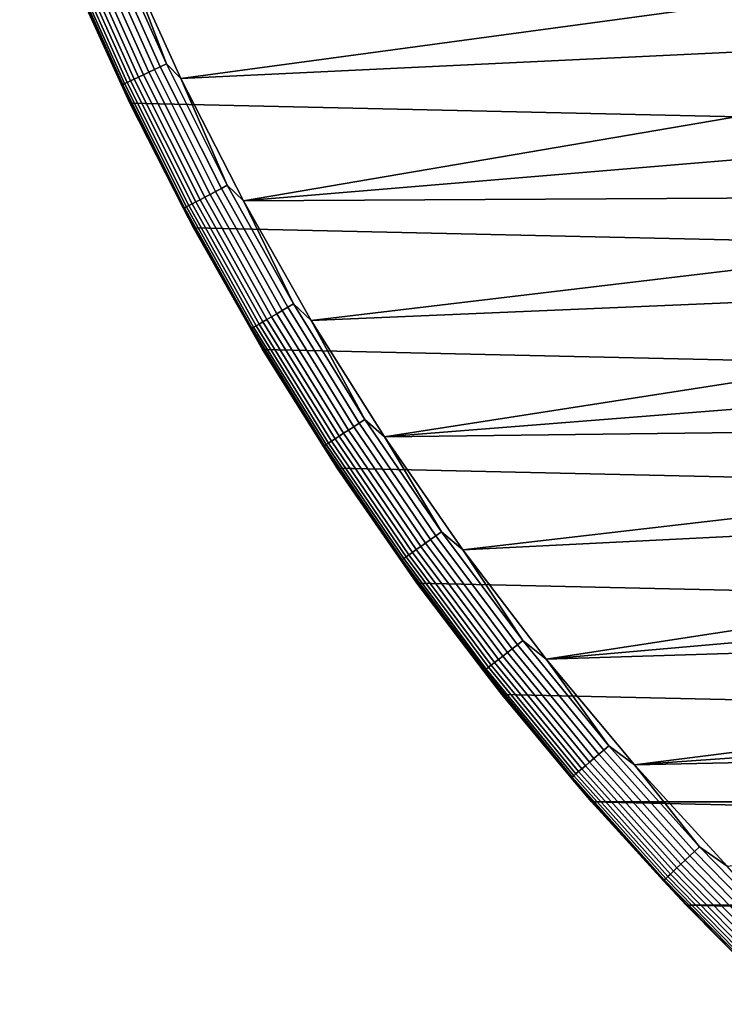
# Model space of a CAD drawing. Header units: metres. Extents: x -28 to 70, y -218 to 28.
# Tile 195 of 256: x -25.75 to -19.54, y -19.88 to -11.2. Entities that reach past the tile are written whole.
import ezdxf

# ---------------------------------------------------------------- set-up
doc = ezdxf.new("R2010")
doc.units = ezdxf.units.M
doc.layers.add('solid_10_261_432_XXX', color=7, linetype='CONTINUOUS')

msp = doc.modelspace()

# ---------------------------------------------------------------- linework, layer by layer
at = {"layer": 'solid_10_261_432_XXX'}
for points in [[(24.776649, -11.93179, -5), (-25.28702, -10.80817, -5), (-25.74646, -9.662806, -5), (25.28702, -10.80817, -5)], [(-24.997566, -10.516687, -0.014544), (-24.507912, -11.61212, -0.014544), (-24.454187, -11.586665, -0.003646), (-24.94277, -10.493634, -0.003646)], [(-24.94277, -10.493634, -0.003646), (-24.454187, -11.586665, -0.003646), (-24.827059, -10.612121)], [(-25.193043, -10.598926, -0.125945), (-24.699558, -11.702925, -0.125945), (-24.656582, -11.682562, -0.088645), (-25.149208, -10.580484, -0.088645)], [(-25.149208, -10.580484, -0.088645), (-24.656582, -11.682562, -0.088645), (-24.609852, -11.66042, -0.057356), (-25.101545, -10.560431, -0.057356)], [(-25.101545, -10.560431, -0.057356), (-24.609852, -11.66042, -0.057356), (-24.560053, -11.636826, -0.032535), (-25.050751, -10.539062, -0.032535)], [(-25.050751, -10.539062, -0.032535), (-24.560053, -11.636826, -0.032535), (-24.507912, -11.61212, -0.014544), (-24.997566, -10.516687, -0.014544)], [(-24.325956, -11.715281), (-19.052567, -10.999988), (-19.308937, -10.543476), (-24.827059, -10.612121)], [(-25.344805, -10.662773, -0.440391), (-24.848349, -11.773422, -0.440391), (-24.838572, -11.76879, -0.380929), (-25.334833, -10.658578, -0.380929)], [(-25.344805, -10.662773, -0.440391), (-25.287012, -10.808193, -0.5), (-24.848349, -11.773422, -0.440391)], [(-25.334833, -10.658578, -0.380929), (-24.838572, -11.76879, -0.380929), (-24.822382, -11.76112, -0.323206), (-25.318319, -10.651631, -0.323206)], [(-25.318319, -10.651631, -0.323206), (-24.822382, -11.76112, -0.323206), (-24.800016, -11.750523, -0.268066), (-25.295509, -10.642035, -0.268066)], [(-25.295509, -10.642035, -0.268066), (-24.800016, -11.750523, -0.268066), (-24.771803, -11.737155, -0.216316), (-25.266731, -10.629928, -0.216316)], [(-25.266731, -10.629928, -0.216316), (-24.771803, -11.737155, -0.216316), (-24.738153, -11.721211, -0.16871), (-25.232409, -10.615487, -0.16871)], [(-25.232409, -10.615487, -0.16871), (-24.738153, -11.721211, -0.16871), (-24.699558, -11.702925, -0.125945), (-25.193043, -10.598926, -0.125945)], [(-24.454187, -11.586665, -0.003646), (-24.325956, -11.715281), (-24.827059, -10.612121)], [(24.216385, -13.031374, -5), (-24.776649, -11.93179, -5), (-25.28702, -10.80817, -5), (24.776649, -11.93179, -5)], [(-24.77664, -11.931809, -0.5), (-25.287012, -10.808193, -0.5), (-25.28702, -10.80817, -5), (-24.776649, -11.93179, -5)], [(-24.848349, -11.773422, -0.440391), (-25.287012, -10.808193, -0.5), (-24.77664, -11.931809, -0.5)], [(-24.325956, -11.715281), (-18.785381, -11.450303), (-19.052567, -10.999988)], [(-23.775867, -12.794847), (-18.507576, -11.8941), (-18.785381, -11.450303), (-24.325956, -11.715281)], [(-24.560053, -11.636826, -0.032535), (-24.021278, -12.711809, -0.032535), (-23.97028, -12.684821, -0.014544), (-24.507912, -11.61212, -0.014544)], [(-24.507912, -11.61212, -0.014544), (-23.97028, -12.684821, -0.014544), (-23.917736, -12.657015, -0.003646), (-24.454187, -11.586665, -0.003646)], [(-24.454187, -11.586665, -0.003646), (-23.917736, -12.657015, -0.003646), (-24.325956, -11.715281)], [(-24.738153, -11.721211, -0.16871), (-24.195471, -12.80399, -0.16871), (-24.157722, -12.784014, -0.125945), (-24.699558, -11.702925, -0.125945)], [(-24.699558, -11.702925, -0.125945), (-24.157722, -12.784014, -0.125945), (-24.11569, -12.76177, -0.088645), (-24.656582, -11.682562, -0.088645)], [(-24.656582, -11.682562, -0.088645), (-24.11569, -12.76177, -0.088645), (-24.069986, -12.737584, -0.057356), (-24.609852, -11.66042, -0.057356)], [(-24.609852, -11.66042, -0.057356), (-24.069986, -12.737584, -0.057356), (-24.021278, -12.711809, -0.032535), (-24.560053, -11.636826, -0.032535)], [(-23.917736, -12.657015, -0.003646), (-23.775867, -12.794847), (-24.325956, -11.715281)], [(-24.848349, -11.773422, -0.440391), (-24.303249, -12.861025, -0.440391), (-24.293686, -12.855965, -0.380929), (-24.838572, -11.76879, -0.380929)], [(-24.848349, -11.773422, -0.440391), (-24.77664, -11.931809, -0.5), (-24.303249, -12.861025, -0.440391)], [(-24.838572, -11.76879, -0.380929), (-24.293686, -12.855965, -0.380929), (-24.277853, -12.847585, -0.323206), (-24.822382, -11.76112, -0.323206)], [(-24.822382, -11.76112, -0.323206), (-24.277853, -12.847585, -0.323206), (-24.255978, -12.83601, -0.268066), (-24.800016, -11.750523, -0.268066)], [(-24.800016, -11.750523, -0.268066), (-24.255978, -12.83601, -0.268066), (-24.228384, -12.821406, -0.216316), (-24.771803, -11.737155, -0.216316)], [(-24.771803, -11.737155, -0.216316), (-24.228384, -12.821406, -0.216316), (-24.195471, -12.80399, -0.16871), (-24.738153, -11.721211, -0.16871)], [(23.60734, -14.104733, -5), (-24.216385, -13.031374, -5), (-24.776649, -11.93179, -5), (24.216385, -13.031374, -5)], [(-24.216375, -13.031393, -0.5), (-24.77664, -11.931809, -0.5), (-24.776649, -11.93179, -5), (-24.216385, -13.031374, -5)], [(-24.303249, -12.861025, -0.440391), (-24.77664, -11.931809, -0.5), (-24.216375, -13.031393, -0.5)], [(-23.775867, -12.794847), (-18.219292, -12.331155), (-18.507576, -11.8941)], [(-23.775867, -12.794847), (-17.920666, -12.761259), (-18.219292, -12.331155)], [(-23.97028, -12.684821, -0.014544), (-23.385727, -13.732691, -0.014544), (-23.334463, -13.702588, -0.003646), (-23.917736, -12.657015, -0.003646)], [(-23.917736, -12.657015, -0.003646), (-23.334463, -13.702588, -0.003646), (-23.775867, -12.794847)], [(-24.11569, -12.76177, -0.088645), (-23.52759, -13.815997, -0.088645), (-23.483, -13.789813, -0.057356), (-24.069986, -12.737584, -0.057356)], [(-24.069986, -12.737584, -0.057356), (-23.483, -13.789813, -0.057356), (-23.435482, -13.761909, -0.032535), (-24.021278, -12.711809, -0.032535)], [(-24.021278, -12.711809, -0.032535), (-23.435482, -13.761909, -0.032535), (-23.385727, -13.732691, -0.014544), (-23.97028, -12.684821, -0.014544)], [(-24.277853, -12.847585, -0.323206), (-23.685799, -13.908901, -0.323206), (-23.664457, -13.896369, -0.268066), (-24.255978, -12.83601, -0.268066)], [(-24.255978, -12.83601, -0.268066), (-23.664457, -13.896369, -0.268066), (-23.637535, -13.88056, -0.216316), (-24.228384, -12.821406, -0.216316)], [(-24.228384, -12.821406, -0.216316), (-23.637535, -13.88056, -0.216316), (-23.605427, -13.861705, -0.16871), (-24.195471, -12.80399, -0.16871)], [(-24.195471, -12.80399, -0.16871), (-23.605427, -13.861705, -0.16871), (-23.568598, -13.840078, -0.125945), (-24.157722, -12.784014, -0.125945)], [(-24.157722, -12.784014, -0.125945), (-23.568598, -13.840078, -0.125945), (-23.52759, -13.815997, -0.088645), (-24.11569, -12.76177, -0.088645)], [(-23.177908, -13.84863), (-17.611902, -13.184114), (-17.920666, -12.761259), (-23.775867, -12.794847)], [(-23.334463, -13.702588, -0.003646), (-23.177908, -13.84863), (-23.775867, -12.794847)], [(-24.303249, -12.861025, -0.440391), (-23.710575, -13.92345, -0.440391), (-23.701246, -13.917973, -0.380929), (-24.293686, -12.855965, -0.380929)], [(-24.303249, -12.861025, -0.440391), (-24.216375, -13.031393, -0.5), (-23.710575, -13.92345, -0.440391)], [(-24.293686, -12.855965, -0.380929), (-23.701246, -13.917973, -0.380929), (-23.685799, -13.908901, -0.323206), (-24.277853, -12.847585, -0.323206)], [(22.95075, -15.149687, -5), (-23.60734, -14.104733, -5), (-24.216385, -13.031374, -5), (23.60734, -14.104733, -5)], [(-23.60734, -14.104733, -0.5), (-24.216375, -13.031393, -0.5), (-24.216385, -13.031374, -5), (-23.60734, -14.104733, -5)], [(-23.710575, -13.92345, -0.440391), (-24.216375, -13.031393, -0.5), (-23.60734, -14.104733, -0.5)], [(-23.177908, -13.84863), (-17.293175, -13.599487), (-17.611902, -13.184114)], [(-22.533245, -14.87457), (-16.964634, -14.007185), (-17.293175, -13.599487), (-23.177908, -13.84863)], [(-23.385727, -13.732691, -0.014544), (-22.755394, -14.753679, -0.014544), (-22.705513, -14.721338, -0.003646), (-23.334463, -13.702588, -0.003646)], [(-23.334463, -13.702588, -0.003646), (-22.705513, -14.721338, -0.003646), (-23.177908, -13.84863)], [(-23.52759, -13.815997, -0.088645), (-22.893435, -14.843179, -0.088645), (-22.850046, -14.815047, -0.057356), (-23.483, -13.789813, -0.057356)], [(-23.483, -13.789813, -0.057356), (-22.850046, -14.815047, -0.057356), (-22.803808, -14.785069, -0.032535), (-23.435482, -13.761909, -0.032535)], [(-23.435482, -13.761909, -0.032535), (-22.803808, -14.785069, -0.032535), (-22.755394, -14.753679, -0.014544), (-23.385727, -13.732691, -0.014544)], [(-23.664457, -13.896369, -0.268066), (-23.026613, -14.929526, -0.268066), (-23.000416, -14.912541, -0.216316), (-23.637535, -13.88056, -0.216316)], [(-23.637535, -13.88056, -0.216316), (-23.000416, -14.912541, -0.216316), (-22.969173, -14.892284, -0.16871), (-23.605427, -13.861705, -0.16871)], [(-23.605427, -13.861705, -0.16871), (-22.969173, -14.892284, -0.16871), (-22.933338, -14.86905, -0.125945), (-23.568598, -13.840078, -0.125945)], [(-23.568598, -13.840078, -0.125945), (-22.933338, -14.86905, -0.125945), (-22.893435, -14.843179, -0.088645), (-23.52759, -13.815997, -0.088645)], [(-22.705513, -14.721338, -0.003646), (-22.533245, -14.87457), (-23.177908, -13.84863)], [(-23.710575, -13.92345, -0.440391), (-23.071487, -14.958621, -0.440391), (-23.06241, -14.952735, -0.380929), (-23.701246, -13.917973, -0.380929)], [(-23.710575, -13.92345, -0.440391), (-23.60734, -14.104733, -0.5), (-23.071487, -14.958621, -0.440391)], [(-23.701246, -13.917973, -0.380929), (-23.06241, -14.952735, -0.380929), (-23.047379, -14.942989, -0.323206), (-23.685799, -13.908901, -0.323206)], [(-23.685799, -13.908901, -0.323206), (-23.047379, -14.942989, -0.323206), (-23.026613, -14.929526, -0.268066), (-23.664457, -13.896369, -0.268066)], [(-22.533245, -14.87457), (-16.626482, -14.406945), (-16.964634, -14.007185)], [(22.247959, -16.164106, -5), (-22.95075, -15.149687, -5), (-23.60734, -14.104733, -5), (22.95075, -15.149687, -5)], [(-22.950764, -15.14967, -0.5), (-23.60734, -14.104733, -0.5), (-23.60734, -14.104733, -5), (-22.95075, -15.149687, -5)], [(-23.071487, -14.958621, -0.440391), (-23.60734, -14.104733, -0.5), (-22.950764, -15.14967, -0.5)], [(-22.533245, -14.87457), (-16.278936, -14.798521), (-16.626482, -14.406945)], [(-22.803808, -14.785069, -0.032535), (-22.127495, -15.779285, -0.032535), (-22.080517, -15.745786, -0.014544), (-22.755394, -14.753679, -0.014544)], [(-22.755394, -14.753679, -0.014544), (-22.080517, -15.745786, -0.014544), (-22.032116, -15.71127, -0.003646), (-22.705513, -14.721338, -0.003646)], [(-22.705513, -14.721338, -0.003646), (-22.032116, -15.71127, -0.003646), (-22.533245, -14.87457)], [(-22.893435, -14.843179, -0.088645), (-22.214464, -15.841304, -0.088645), (-22.172363, -15.811281, -0.057356), (-22.850046, -14.815047, -0.057356)], [(-22.850046, -14.815047, -0.057356), (-22.172363, -15.811281, -0.057356), (-22.127495, -15.779285, -0.032535), (-22.803808, -14.785069, -0.032535)], [(-21.843227, -15.870522), (-15.922154, -15.181733), (-16.278936, -14.798521), (-22.533245, -14.87457)], [(-23.026613, -14.929526, -0.268066), (-22.343693, -15.933457, -0.268066), (-22.318274, -15.915331, -0.216316), (-23.000416, -14.912541, -0.216316)], [(-23.000416, -14.912541, -0.216316), (-22.318274, -15.915331, -0.216316), (-22.287956, -15.893711, -0.16871), (-22.969173, -14.892284, -0.16871)], [(-22.969173, -14.892284, -0.16871), (-22.287956, -15.893711, -0.16871), (-22.253183, -15.868915, -0.125945), (-22.933338, -14.86905, -0.125945)], [(-22.933338, -14.86905, -0.125945), (-22.253183, -15.868915, -0.125945), (-22.214464, -15.841304, -0.088645), (-22.893435, -14.843179, -0.088645)], [(-22.032116, -15.71127, -0.003646), (-21.843227, -15.870522), (-22.533245, -14.87457)], [(-23.071487, -14.958621, -0.440391), (-22.387236, -15.964509, -0.440391), (-22.378428, -15.958227, -0.380929), (-23.06241, -14.952735, -0.380929)], [(-23.071487, -14.958621, -0.440391), (-22.950764, -15.14967, -0.5), (-22.387236, -15.964509, -0.440391)], [(-23.06241, -14.952735, -0.380929), (-22.378428, -15.958227, -0.380929), (-22.363842, -15.947826, -0.323206), (-23.047379, -14.942989, -0.323206)], [(-23.047379, -14.942989, -0.323206), (-22.363842, -15.947826, -0.323206), (-22.343693, -15.933457, -0.268066), (-23.026613, -14.929526, -0.268066)], [(-22.247965, -16.164097, -0.5), (-22.950764, -15.14967, -0.5), (-22.95075, -15.149687, -5), (-22.247959, -16.164106, -5)], [(-22.387236, -15.964509, -0.440391), (-22.950764, -15.14967, -0.5), (-22.247965, -16.164097, -0.5)], [(21.500359, -17.145975, -5), (-22.247959, -16.164106, -5), (-22.95075, -15.149687, -5), (22.247959, -16.164106, -5)], [(-21.843227, -15.870522), (-15.556339, -15.556359), (-15.922154, -15.181733)], [(-21.109222, -16.834509), (-15.181741, -15.922145), (-15.556339, -15.556359), (-21.843227, -15.870522)], [(-22.172363, -15.811281, -0.057356), (-21.451275, -16.776564, -0.057356), (-21.407867, -16.742615, -0.032535), (-22.127495, -15.779285, -0.032535)], [(-22.127495, -15.779285, -0.032535), (-21.407867, -16.742615, -0.032535), (-21.362417, -16.707069, -0.014544), (-22.080517, -15.745786, -0.014544)], [(-22.080517, -15.745786, -0.014544), (-21.362417, -16.707069, -0.014544), (-21.31559, -16.670446, -0.003646), (-22.032116, -15.71127, -0.003646)], [(-22.032116, -15.71127, -0.003646), (-21.31559, -16.670446, -0.003646), (-21.843227, -15.870522)], [(-22.287956, -15.893711, -0.16871), (-21.563108, -16.864025, -0.16871), (-21.529467, -16.837715, -0.125945), (-22.253183, -15.868915, -0.125945)], [(-22.253183, -15.868915, -0.125945), (-21.529467, -16.837715, -0.125945), (-21.492006, -16.808418, -0.088645), (-22.214464, -15.841304, -0.088645)], [(-22.214464, -15.841304, -0.088645), (-21.492006, -16.808418, -0.088645), (-21.451275, -16.776564, -0.057356), (-22.172363, -15.811281, -0.057356)], [(-21.31559, -16.670446, -0.003646), (-21.109222, -16.834509), (-21.843227, -15.870522)], [(-22.387236, -15.964509, -0.440391), (-21.659161, -16.939146, -0.440391), (-21.650639, -16.93248, -0.380929), (-22.378428, -15.958227, -0.380929)], [(-22.387236, -15.964509, -0.440391), (-22.247965, -16.164097, -0.5), (-21.659161, -16.939146, -0.440391)], [(-22.378428, -15.958227, -0.380929), (-21.650639, -16.93248, -0.380929), (-21.636526, -16.921444, -0.323206), (-22.363842, -15.947826, -0.323206)], [(-22.363842, -15.947826, -0.323206), (-21.636526, -16.921444, -0.323206), (-21.617033, -16.906199, -0.268066), (-22.343693, -15.933457, -0.268066)], [(-22.343693, -15.933457, -0.268066), (-21.617033, -16.906199, -0.268066), (-21.59244, -16.886965, -0.216316), (-22.318274, -15.915331, -0.216316)], [(-22.318274, -15.915331, -0.216316), (-21.59244, -16.886965, -0.216316), (-21.563108, -16.864025, -0.16871), (-22.287956, -15.893711, -0.16871)], [(-21.109222, -16.834509), (-14.798537, -16.278921), (-15.181741, -15.922145)], [(-21.500364, -17.145971, -0.5), (-22.247965, -16.164097, -0.5), (-22.247959, -16.164106, -5), (-21.500359, -17.145975, -5)], [(-21.659161, -16.939146, -0.440391), (-22.247965, -16.164097, -0.5), (-21.500364, -17.145971, -0.5)], [(20.709469, -18.093311, -5), (-21.500359, -17.145975, -5), (-22.247959, -16.164106, -5), (21.500359, -17.145975, -5)], [(-21.109222, -16.834509), (-14.406925, -16.626499), (-14.798537, -16.278921)], [(-20.332685, -17.764624), (-14.007183, -16.964634), (-14.406925, -16.626499), (-21.109222, -16.834509)], [(-21.451275, -16.776564, -0.057356), (-20.688196, -17.709003, -0.057356), (-20.646332, -17.673168, -0.032535), (-21.407867, -16.742615, -0.032535)], [(-21.407867, -16.742615, -0.032535), (-20.646332, -17.673168, -0.032535), (-20.602499, -17.635649, -0.014544), (-21.362417, -16.707069, -0.014544)], [(-21.362417, -16.707069, -0.014544), (-20.602499, -17.635649, -0.014544), (-20.557337, -17.596991, -0.003646), (-21.31559, -16.670446, -0.003646)], [(-21.31559, -16.670446, -0.003646), (-20.557337, -17.596991, -0.003646), (-21.109222, -16.834509)], [(-21.563108, -16.864025, -0.16871), (-20.796051, -17.801329, -0.16871), (-20.763605, -17.773556, -0.125945), (-21.529467, -16.837715, -0.125945)], [(-21.529467, -16.837715, -0.125945), (-20.763605, -17.773556, -0.125945), (-20.727478, -17.74263, -0.088645), (-21.492006, -16.808418, -0.088645)], [(-21.492006, -16.808418, -0.088645), (-20.727478, -17.74263, -0.088645), (-20.688196, -17.709003, -0.057356), (-21.451275, -16.776564, -0.057356)], [(-20.557337, -17.596991, -0.003646), (-20.332685, -17.764624), (-21.109222, -16.834509)], [(-21.650639, -16.93248, -0.380929), (-20.880466, -17.873589, -0.380929), (-20.866858, -17.861938, -0.323206), (-21.636526, -16.921444, -0.323206)], [(-21.636526, -16.921444, -0.323206), (-20.866858, -17.861938, -0.323206), (-20.848057, -17.845844, -0.268066), (-21.617033, -16.906199, -0.268066)], [(-21.617033, -16.906199, -0.268066), (-20.848057, -17.845844, -0.268066), (-20.824339, -17.825542, -0.216316), (-21.59244, -16.886965, -0.216316)], [(-21.59244, -16.886965, -0.216316), (-20.824339, -17.825542, -0.216316), (-20.796051, -17.801329, -0.16871), (-21.563108, -16.864025, -0.16871)], [(-21.659161, -16.939146, -0.440391), (-20.888685, -17.880623, -0.440391), (-20.880466, -17.873589, -0.380929), (-21.650639, -16.93248, -0.380929)], [(-21.659161, -16.939146, -0.440391), (-21.500364, -17.145971, -0.5), (-20.888685, -17.880623, -0.440391)], [(-20.332685, -17.764624), (-13.599509, -17.293159), (-14.007183, -16.964634)], [(-20.709463, -18.093317, -0.5), (-21.500364, -17.145971, -0.5), (-21.500359, -17.145975, -5), (-20.709469, -18.093311, -5)], [(-20.888685, -17.880623, -0.440391), (-21.500364, -17.145971, -0.5), (-20.709463, -18.093317, -0.5)], [(20.709469, -18.093311, -5), (-20.709469, -18.093311, -5), (-21.500359, -17.145975, -5)], [(-20.332685, -17.764624), (-13.184099, -17.611914), (-13.599509, -17.293159)], [(-20.602499, -17.635649, -0.014544), (-19.80225, -18.529705, -0.014544), (-19.758842, -18.489086, -0.003646), (-20.557337, -17.596991, -0.003646)], [(-20.557337, -17.596991, -0.003646), (-19.758842, -18.489086, -0.003646), (-20.332685, -17.764624)], [(-19.515234, -18.658928), (-12.761247, -17.920673), (-13.184099, -17.611914), (-20.332685, -17.764624)], [(-20.688196, -17.709003, -0.057356), (-19.884617, -18.606779, -0.057356), (-19.844379, -18.569128, -0.032535), (-20.646332, -17.673168, -0.032535)], [(-20.646332, -17.673168, -0.032535), (-19.844379, -18.569128, -0.032535), (-19.80225, -18.529705, -0.014544), (-20.602499, -17.635649, -0.014544)], [(-20.796051, -17.801329, -0.16871), (-19.988283, -18.703783, -0.16871), (-19.9571, -18.674603, -0.125945), (-20.763605, -17.773556, -0.125945)], [(-20.763605, -17.773556, -0.125945), (-19.9571, -18.674603, -0.125945), (-19.922375, -18.642111, -0.088645), (-20.727478, -17.74263, -0.088645)], [(-20.727478, -17.74263, -0.088645), (-19.922375, -18.642111, -0.088645), (-19.884617, -18.606779, -0.057356), (-20.688196, -17.709003, -0.057356)], [(-19.758842, -18.489086, -0.003646), (-19.515234, -18.658928), (-20.332685, -17.764624)], [(-20.888685, -17.880623, -0.440391), (-20.07732, -18.787098, -0.440391), (-20.069422, -18.779707, -0.380929), (-20.880466, -17.873589, -0.380929)], [(-20.880466, -17.873589, -0.380929), (-20.069422, -18.779707, -0.380929), (-20.056339, -18.767466, -0.323206), (-20.866858, -17.861938, -0.323206)], [(-20.866858, -17.861938, -0.323206), (-20.056339, -18.767466, -0.323206), (-20.038269, -18.750557, -0.268066), (-20.848057, -17.845844, -0.268066)], [(-20.848057, -17.845844, -0.268066), (-20.038269, -18.750557, -0.268066), (-20.015472, -18.729225, -0.216316), (-20.824339, -17.825542, -0.216316)], [(-20.824339, -17.825542, -0.216316), (-20.015472, -18.729225, -0.216316), (-19.988283, -18.703783, -0.16871), (-20.796051, -17.801329, -0.16871)], [(-20.888685, -17.880623, -0.440391), (-20.709463, -18.093317, -0.5), (-20.07732, -18.787098, -0.440391)], [(19.876873, -19.004206, -5), (-19.876873, -19.004206, -5), (-20.709469, -18.093311, -5)], [(-19.876856, -19.004225, -0.5), (-20.709463, -18.093317, -0.5), (-20.709469, -18.093311, -5), (-19.876873, -19.004206, -5)], [(20.709469, -18.093311, -5), (19.876873, -19.004206, -5), (-20.709469, -18.093311, -5)], [(-20.07732, -18.787098, -0.440391), (-20.709463, -18.093317, -0.5), (-19.876856, -19.004225, -0.5)], [(-19.884617, -18.606779, -0.057356), (-19.042114, -19.46813, -0.057356), (-19.003582, -19.428736, -0.032535), (-19.844379, -18.569128, -0.032535)], [(-19.844379, -18.569128, -0.032535), (-19.003582, -19.428736, -0.032535), (-18.963236, -19.387487, -0.014544), (-19.80225, -18.529705, -0.014544)], [(-19.80225, -18.529705, -0.014544), (-18.963236, -19.387487, -0.014544), (-18.921669, -19.34499, -0.003646), (-19.758842, -18.489086, -0.003646)], [(-19.758842, -18.489086, -0.003646), (-18.921669, -19.34499, -0.003646), (-19.515234, -18.658928)], [(-19.9571, -18.674603, -0.125945), (-19.111525, -19.539095, -0.125945), (-19.078272, -19.505096, -0.088645), (-19.922375, -18.642111, -0.088645)], [(-19.922375, -18.642111, -0.088645), (-19.078272, -19.505096, -0.088645), (-19.042114, -19.46813, -0.057356), (-19.884617, -18.606779, -0.057356)], [(-20.038269, -18.750557, -0.268066), (-19.189257, -19.618565, -0.268066), (-19.167427, -19.596245, -0.216316), (-20.015472, -18.729225, -0.216316)], [(-20.015472, -18.729225, -0.216316), (-19.167427, -19.596245, -0.216316), (-19.14139, -19.569626, -0.16871), (-19.988283, -18.703783, -0.16871)], [(-19.988283, -18.703783, -0.16871), (-19.14139, -19.569626, -0.16871), (-19.111525, -19.539095, -0.125945), (-19.9571, -18.674603, -0.125945)], [(-20.07732, -18.787098, -0.440391), (-19.226654, -19.656797, -0.440391), (-19.219088, -19.649063, -0.380929), (-20.069422, -18.779707, -0.380929)], [(-20.07732, -18.787098, -0.440391), (-19.876856, -19.004225, -0.5), (-19.226654, -19.656797, -0.440391)], [(-20.069422, -18.779707, -0.380929), (-19.219088, -19.649063, -0.380929), (-19.206562, -19.636257, -0.323206), (-20.056339, -18.767466, -0.323206)], [(-20.056339, -18.767466, -0.323206), (-19.206562, -19.636257, -0.323206), (-19.189257, -19.618565, -0.268066), (-20.038269, -18.750557, -0.268066)], [(19.004232, -19.87685, -5), (-19.004232, -19.87685, -5), (-19.876873, -19.004206, -5)], [(-19.004221, -19.876862, -0.5), (-19.876856, -19.004225, -0.5), (-19.876873, -19.004206, -5), (-19.004232, -19.87685, -5)], [(19.876873, -19.004206, -5), (19.004232, -19.87685, -5), (-19.876873, -19.004206, -5)], [(-19.226654, -19.656797, -0.440391), (-19.876856, -19.004225, -0.5), (-19.004221, -19.876862, -0.5)]]:
    msp.add_3dface(points, dxfattribs=at)

doc.saveas('drawing.dxf')
